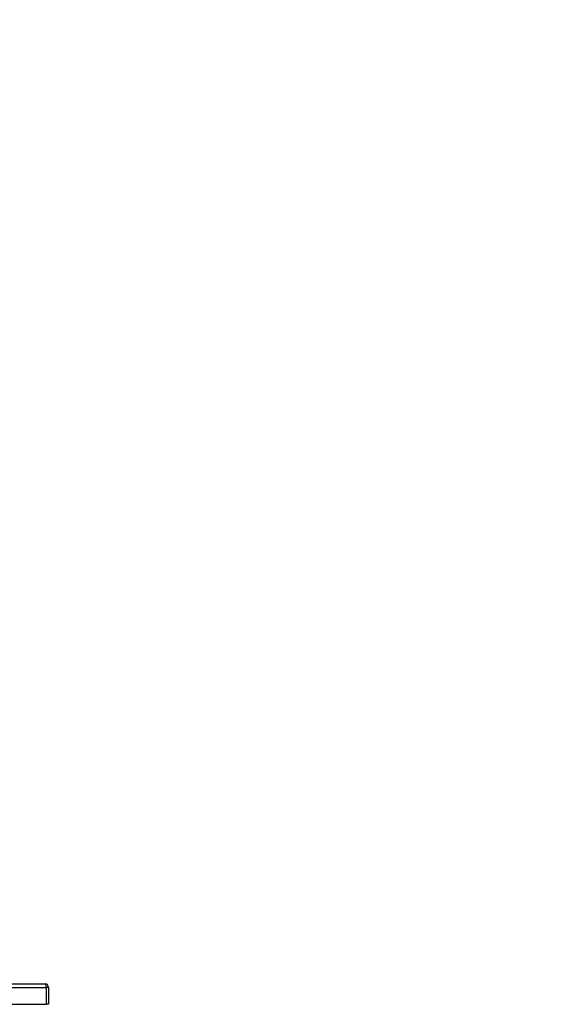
# Model space of a CAD drawing. Header units: millimetres. Extents: x -165365 to -33565, y 7406 to 103342.
# Tile 54 of 256: x -120581 to -120256, y 40588 to 41171. Entities that reach past the tile are written whole.
import ezdxf

# ---------------------------------------------------------------- set-up
doc = ezdxf.new("R2010")
doc.units = ezdxf.units.MM
doc.header["$MEASUREMENT"] = 0
doc.linetypes.add('ACAD_ISO03W100', pattern=[150, 60, -90])
doc.layers.add('AHU03-3-5054DXF_CONTINUOUS_LINE', color=7, linetype='Continuous')
doc.layers.add('ELEK CIENKIE', color=80, linetype='Continuous')

# ---------------------------------------------------------------- blocks, each defined once
blk = doc.blocks.new('VVS075_FLX1_450_2.2_4x1_v2_t')
at = {"layer": 'AHU03-3-5054DXF_CONTINUOUS_LINE', "color": 0, "linetype": 'Continuous'}
for p, q in [((15.07, 1020.5), (15.07, 383.5)), ((25.07, 1020.5), (25.07, 383.5)), ((27.07, 1020), (27.07, 384)), ((25.07, 383.5), (15.07, 383.5)), ((15.07, 382), (15.07, 383.5)), ((25.07, 382), (15.07, 382)), ((25.46, 383.56), (25.07, 383.5)), ((25.07, 382), (25.07, 383.5))]:
    blk.add_line(p, q, dxfattribs=at)
blk.add_lwpolyline([(27.07, 384), (27.03, 383.94), (26.91, 383.87), (26.73, 383.81), (26.48, 383.75), (26.18, 383.69), (25.83, 383.63), (25.46, 383.56)], dxfattribs=at)
blk.add_arc((25.07, 384), 2, 270, 0, dxfattribs=at)
blk = doc.blocks.new('A$C67C8932A')
at = {"extrusion": (1.22461e-16, 0, -1)}
blk.add_blockref('VVS075_FLX1_450_2.2_4x1_v2_t', (-1337, 735.96), dxfattribs=at)

msp = doc.modelspace()

# ---------------------------------------------------------------- linework, layer by layer
at = {"layer": 'ELEK CIENKIE', "color": 232, "linetype": 'ACAD_ISO03W100', "ltscale": 3}
msp.add_circle((-126312.31976, 39885.75), 7540, dxfattribs=at)

# ---------------------------------------------------------------- block references
at = {"xscale": -1, "rotation": 89.99999999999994}
msp.add_blockref('A$C67C8932A', (-119445.68841, 41909.86168), dxfattribs=at)

doc.saveas('drawing.dxf')
